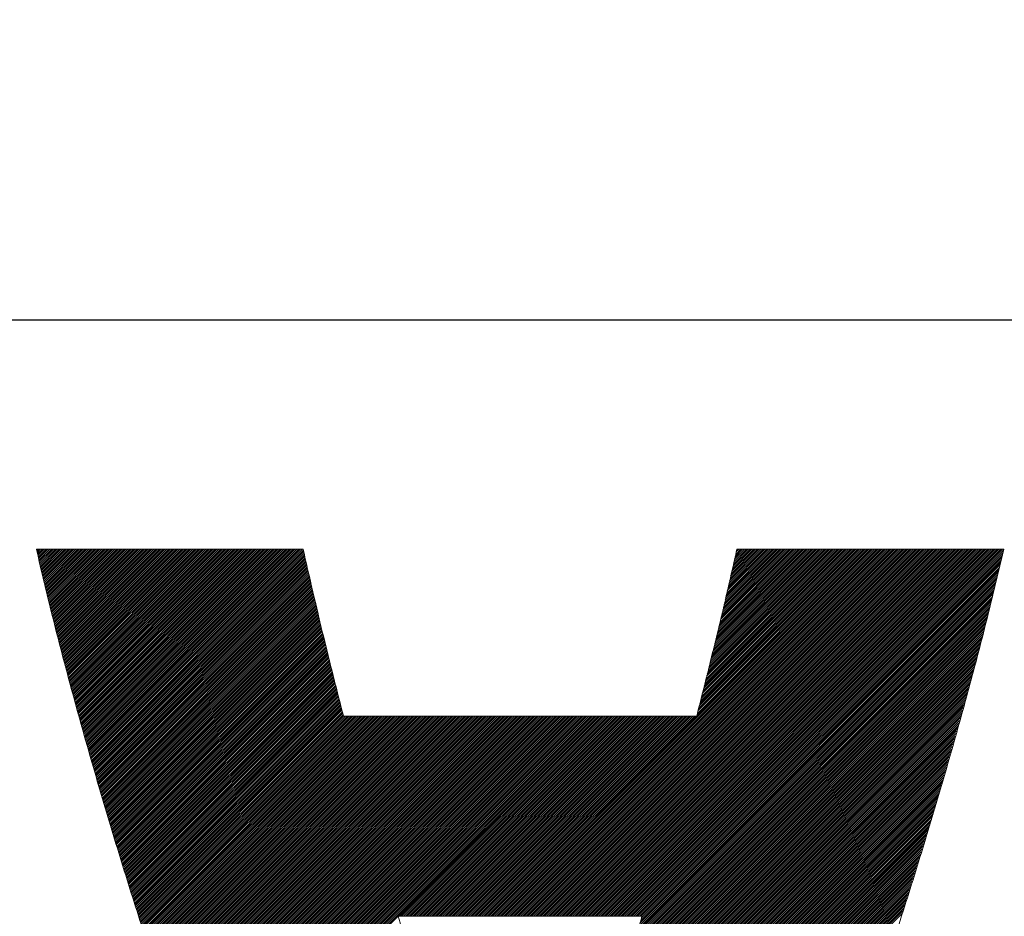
# Model space of a CAD drawing. Header units: millimetres. Extents: x 0 to 1300, y 0 to 891.
# Tile 69 of 127: x 187.36 to 192.08, y 585.64 to 589.94. Entities that reach past the tile are written whole.
import ezdxf

# ---------------------------------------------------------------- set-up
doc = ezdxf.new("R2010")
doc.units = ezdxf.units.MM
doc.header["$LTSCALE"] = 0.545669
doc.layers.add('NoLayerName_001', color=7, linetype='Continuous')

# ---------------------------------------------------------------- blocks, each defined once
blk = doc.blocks.new('JZB_0008')
at = {"layer": 'NoLayerName_001', "color": 7, "linetype": 'Continuous', "lineweight": 25}
for p, q in [((23.442, 4.8402), (23.4402, 4.8384)), ((23.4509, 4.8402), (23.4419, 4.8312)), ((23.4599, 4.8402), (23.4437, 4.824)), ((23.4688, 4.8402), (23.4454, 4.8168)), ((23.4777, 4.8402), (23.4471, 4.8097)), ((23.4866, 4.8402), (23.4488, 4.8025)), ((23.4955, 4.8402), (23.4506, 4.7953)), ((23.5044, 4.8402), (23.4523, 4.7881)), ((23.5133, 4.8402), (23.454, 4.7809)), ((23.5222, 4.8402), (23.4557, 4.7737)), ((23.5311, 4.8402), (23.4575, 4.7666)), ((23.54, 4.8402), (23.4592, 4.7594)), ((23.5489, 4.8402), (23.4609, 4.7522)), ((23.5578, 4.8402), (23.4627, 4.745)), ((23.5668, 4.8402), (23.4644, 4.7378)), ((23.5757, 4.8402), (23.4661, 4.7307)), ((23.5846, 4.8402), (23.4678, 4.7235)), ((23.5935, 4.8402), (23.4696, 4.7163)), ((23.6024, 4.8402), (23.4713, 4.7091)), ((23.6113, 4.8402), (23.473, 4.7019)), ((23.6202, 4.8402), (23.4747, 4.6948)), ((23.6291, 4.8402), (23.4765, 4.6876)), ((23.638, 4.8402), (23.4782, 4.6804)), ((23.6469, 4.8402), (23.4799, 4.6732)), ((23.6558, 4.8402), (23.4817, 4.666)), ((23.6648, 4.8402), (23.4834, 4.6588)), ((23.6737, 4.8402), (23.4851, 4.6517)), ((23.6826, 4.8402), (23.4868, 4.6445)), ((23.6915, 4.8402), (23.4886, 4.6373)), ((23.7004, 4.8402), (23.4903, 4.6301)), ((23.7093, 4.8402), (23.492, 4.6229)), ((23.7182, 4.8402), (23.4937, 4.6158)), ((23.7271, 4.8402), (23.4955, 4.6086)), ((23.736, 4.8402), (23.4972, 4.6014)), ((23.7449, 4.8402), (23.4989, 4.5942)), ((23.7538, 4.8402), (23.5007, 4.587)), ((23.7627, 4.8402), (23.5024, 4.5799)), ((23.7717, 4.8402), (23.5041, 4.5727)), ((23.7806, 4.8402), (23.5058, 4.5655)), ((23.7895, 4.8402), (23.5076, 4.5583)), ((23.7984, 4.8402), (23.5093, 4.5511)), ((23.8073, 4.8402), (23.511, 4.5439)), ((23.8162, 4.8402), (23.5128, 4.5368)), ((23.8251, 4.8402), (23.5147, 4.5298)), ((23.834, 4.8402), (23.5165, 4.5227)), ((23.8429, 4.8402), (23.5183, 4.5156)), ((23.8518, 4.8402), (23.5201, 4.5085)), ((23.8607, 4.8402), (23.522, 4.5015)), ((23.8696, 4.8402), (23.5238, 4.4944)), ((23.8786, 4.8402), (23.5256, 4.4873)), ((23.8875, 4.8402), (23.5275, 4.4802)), ((23.8964, 4.8402), (23.5293, 4.4731)), ((23.9053, 4.8402), (23.5311, 4.4661)), ((23.9142, 4.8402), (23.533, 4.459)), ((23.9231, 4.8402), (23.5348, 4.4519)), ((23.932, 4.8402), (23.5366, 4.4448)), ((23.9409, 4.8402), (23.5384, 4.4377)), ((23.9498, 4.8402), (23.5403, 4.4307)), ((23.9587, 4.8402), (23.5421, 4.4236)), ((23.9676, 4.8402), (23.5439, 4.4165)), ((23.9765, 4.8402), (23.5458, 4.4094)), ((23.9855, 4.8402), (23.5476, 4.4023)), ((23.9944, 4.8402), (23.5494, 4.3953)), ((24.0033, 4.8402), (23.5512, 4.3882)), ((24.0122, 4.8402), (23.5531, 4.3811)), ((24.0211, 4.8402), (23.5549, 4.374)), ((24.03, 4.8402), (23.5567, 4.3669)), ((24.0389, 4.8402), (23.5586, 4.3599)), ((24.0478, 4.8402), (23.5604, 4.3528)), ((24.0567, 4.8402), (23.5622, 4.3457)), ((24.0656, 4.8402), (23.564, 4.3386)), ((24.0745, 4.8402), (23.5659, 4.3316)), ((24.0834, 4.8402), (23.5677, 4.3245)), ((24.0924, 4.8402), (23.5695, 4.3174)), ((24.1013, 4.8402), (23.5714, 4.3103)), ((24.1102, 4.8402), (23.5732, 4.3032)), ((24.1191, 4.8402), (23.575, 4.2962)), ((24.128, 4.8402), (23.5769, 4.2891)), ((24.1369, 4.8402), (23.5787, 4.282)), ((24.1458, 4.8402), (23.5805, 4.2749)), ((24.1547, 4.8402), (23.5823, 4.2678)), ((24.1636, 4.8402), (23.5842, 4.2608)), ((24.1725, 4.8402), (23.586, 4.2537)), ((24.1814, 4.8402), (23.5878, 4.2466)), ((24.1903, 4.8402), (23.5897, 4.2395)), ((24.1993, 4.8402), (23.5915, 4.2325)), ((24.2082, 4.8402), (23.5935, 4.2255)), ((24.2171, 4.8402), (23.5955, 4.2186)), ((24.226, 4.8402), (23.5974, 4.2117)), ((24.2349, 4.8402), (23.5994, 4.2047)), ((24.2438, 4.8402), (23.6013, 4.1978)), ((24.2527, 4.8402), (23.6033, 4.1908)), ((24.2616, 4.8402), (23.6053, 4.1839)), ((24.2705, 4.8402), (23.6072, 4.1769)), ((24.2794, 4.8402), (23.6092, 4.17)), ((24.2883, 4.8402), (23.6112, 4.163)), ((24.2972, 4.8402), (23.6131, 4.1561)), ((24.3062, 4.8402), (23.6151, 4.1491)), ((24.3151, 4.8402), (23.617, 4.1422)), ((24.324, 4.8402), (23.619, 4.1352)), ((24.3329, 4.8402), (23.621, 4.1283)), ((24.3418, 4.8402), (23.6229, 4.1213)), ((24.3507, 4.8402), (23.6249, 4.1144)), ((24.3596, 4.8402), (23.6268, 4.1074)), ((24.3685, 4.8402), (23.6288, 4.1005)), ((24.3774, 4.8402), (23.6308, 4.0935)), ((24.3863, 4.8402), (23.6327, 4.0866)), ((24.3952, 4.8402), (23.6347, 4.0797)), ((24.4042, 4.8402), (23.6366, 4.0727)), ((24.4131, 4.8402), (23.6386, 4.0658)), ((24.422, 4.8402), (23.6406, 4.0588)), ((24.4309, 4.8402), (23.6425, 4.0519)), ((24.4398, 4.8402), (23.6445, 4.0449)), ((24.4487, 4.8402), (23.6464, 4.038)), ((24.4576, 4.8402), (23.6484, 4.031)), ((24.4665, 4.8402), (23.6504, 4.0241)), ((24.4754, 4.8402), (23.6523, 4.0171)), ((24.4843, 4.8402), (23.6543, 4.0102)), ((24.4932, 4.8402), (23.6563, 4.0032)), ((24.5021, 4.8402), (23.6582, 3.9963)), ((24.5111, 4.8402), (23.6602, 3.9893)), ((24.52, 4.8402), (23.6621, 3.9824)), ((24.5289, 4.8402), (23.6641, 3.9754)), ((24.5378, 4.8402), (23.6661, 3.9685)), ((24.5467, 4.8402), (23.668, 3.9615)), ((24.5556, 4.8402), (23.67, 3.9546)), ((24.5645, 4.8402), (23.6719, 3.9477)), ((24.5734, 4.8402), (23.6739, 3.9407)), ((24.5823, 4.8402), (23.6759, 3.9338)), ((24.5912, 4.8402), (23.6778, 3.9268)), ((24.6001, 4.8402), (23.6798, 3.9199)), ((24.609, 4.8402), (23.6817, 3.9129)), ((24.618, 4.8402), (23.6837, 3.906)), ((24.6269, 4.8402), (23.6857, 3.899)), ((24.6358, 4.8402), (23.6876, 3.8921)), ((24.6447, 4.8402), (23.6896, 3.8851)), ((24.6536, 4.8402), (23.6916, 3.8782)), ((24.6625, 4.8402), (23.6935, 3.8712)), ((24.6714, 4.8402), (23.6955, 3.8643)), ((24.6803, 4.8402), (23.6974, 3.8573)), ((24.6892, 4.8402), (23.6994, 3.8504)), ((24.6981, 4.8402), (23.7014, 3.8434)), ((24.707, 4.8402), (23.7033, 3.8365)), ((24.7159, 4.8402), (23.7053, 3.8295)), ((24.7207, 4.8361), (23.7072, 3.8226)), ((24.7224, 4.8289), (23.7092, 3.8157)), ((24.7241, 4.8216), (23.7112, 3.8087)), ((27.4152, 4.8402), (25.6551, 3.0801)), ((27.4241, 4.8402), (25.664, 3.0801)), ((27.433, 4.8402), (25.6729, 3.0801)), ((27.4419, 4.8402), (25.6818, 3.0801)), ((27.4508, 4.8402), (25.6907, 3.0801)), ((27.4597, 4.8402), (25.6996, 3.0801)), ((27.4687, 4.8402), (25.7085, 3.0801)), ((27.4776, 4.8402), (25.7174, 3.0801)), ((27.4865, 4.8402), (25.7263, 3.0801)), ((27.4954, 4.8402), (25.7352, 3.0801)), ((27.5043, 4.8402), (25.7441, 3.0801)), ((27.5132, 4.8402), (25.7531, 3.0801)), ((27.5221, 4.8402), (25.762, 3.0801)), ((27.531, 4.8402), (25.7709, 3.0801)), ((27.5399, 4.8402), (25.7798, 3.0801)), ((27.5488, 4.8402), (25.7887, 3.0801)), ((27.5577, 4.8402), (25.7976, 3.0801)), ((27.5666, 4.8402), (25.8065, 3.0801)), ((27.5756, 4.8402), (25.8154, 3.0801)), ((27.5845, 4.8402), (25.8243, 3.0801)), ((27.5934, 4.8402), (25.8332, 3.0801)), ((27.6023, 4.8402), (25.8421, 3.0801)), ((27.6112, 4.8402), (25.851, 3.0801)), ((27.6201, 4.8402), (25.86, 3.0801)), ((27.629, 4.8402), (25.8689, 3.0801)), ((27.6379, 4.8402), (25.8778, 3.0801)), ((27.6468, 4.8402), (25.8867, 3.0801)), ((27.6557, 4.8402), (25.8956, 3.0801)), ((27.6646, 4.8402), (25.9045, 3.0801)), ((27.6735, 4.8402), (25.9134, 3.0801)), ((27.6825, 4.8402), (25.9223, 3.0801)), ((27.6914, 4.8402), (25.9312, 3.0801)), ((27.7003, 4.8402), (25.9401, 3.0801)), ((27.7092, 4.8402), (25.949, 3.0801)), ((27.7181, 4.8402), (25.9579, 3.0801)), ((27.727, 4.8402), (25.9669, 3.0801)), ((27.7359, 4.8402), (25.9758, 3.0801)), ((27.7448, 4.8402), (25.9847, 3.0801)), ((27.7537, 4.8402), (25.9936, 3.0801)), ((27.7626, 4.8402), (26.0025, 3.0801)), ((27.7715, 4.8402), (26.0114, 3.0801)), ((27.7804, 4.8402), (26.0203, 3.0801)), ((27.7894, 4.8402), (26.0292, 3.0801)), ((27.7983, 4.8402), (26.0381, 3.0801)), ((27.8072, 4.8402), (26.047, 3.0801)), ((27.8161, 4.8402), (26.0559, 3.0801)), ((27.825, 4.8402), (26.0648, 3.0801)), ((27.8339, 4.8402), (26.0738, 3.0801)), ((27.8428, 4.8402), (26.0827, 3.0801)), ((27.8517, 4.8402), (26.0916, 3.0801)), ((27.8606, 4.8402), (26.1005, 3.0801)), ((27.8695, 4.8402), (26.1094, 3.0801)), ((27.8784, 4.8402), (26.1183, 3.0801)), ((27.8873, 4.8402), (26.1272, 3.0801)), ((27.8963, 4.8402), (26.1361, 3.0801)), ((27.9052, 4.8402), (26.145, 3.0801)), ((27.9141, 4.8402), (26.1539, 3.0801)), ((27.923, 4.8402), (26.1628, 3.0801)), ((27.9319, 4.8402), (26.1717, 3.0801)), ((27.9408, 4.8402), (26.1807, 3.0801)), ((27.9497, 4.8402), (26.1896, 3.0801)), ((27.9586, 4.8402), (26.1985, 3.0801)), ((27.9675, 4.8402), (26.2074, 3.0801)), ((27.9764, 4.8402), (26.2163, 3.0801)), ((27.9853, 4.8402), (26.2252, 3.0801)), ((27.9942, 4.8402), (26.2341, 3.0801)), ((28.0032, 4.8402), (26.243, 3.0801)), ((28.0121, 4.8402), (26.2519, 3.0801)), ((28.021, 4.8402), (26.2608, 3.0801)), ((28.0299, 4.8402), (26.2697, 3.0801)), ((28.0388, 4.8402), (26.2787, 3.0801)), ((28.0477, 4.8402), (26.2876, 3.0801)), ((28.0566, 4.8402), (26.2965, 3.0801)), ((28.0655, 4.8402), (26.3054, 3.0801)), ((28.0744, 4.8402), (26.3143, 3.0801)), ((28.0787, 4.8355), (26.3232, 3.0801)), ((28.0758, 4.8238), (26.3321, 3.0801)), ((27.4063, 4.8402), (26.6073, 4.0412)), ((27.3974, 4.8402), (26.6103, 4.0531)), ((27.3885, 4.8402), (26.6132, 4.065)), ((27.3796, 4.8402), (26.6162, 4.0768)), ((27.3707, 4.8402), (26.6191, 4.0887)), ((27.3618, 4.8402), (26.6221, 4.1006)), ((27.3528, 4.8402), (26.6251, 4.1124)), ((27.3439, 4.8402), (26.628, 4.1243)), ((27.335, 4.8402), (26.631, 4.1362)), ((27.3261, 4.8402), (26.6339, 4.148)), ((27.3172, 4.8402), (26.6369, 4.1599)), ((27.3083, 4.8402), (26.6399, 4.1718)), ((27.2994, 4.8402), (26.6428, 4.1836)), ((27.2905, 4.8402), (26.6458, 4.1955)), ((27.2816, 4.8402), (26.6487, 4.2074)), ((27.2727, 4.8402), (26.6517, 4.2192)), ((27.2638, 4.8402), (26.6547, 4.2311)), ((27.2548, 4.8402), (26.6576, 4.243)), ((27.2459, 4.8402), (26.6606, 4.2548)), ((27.237, 4.8402), (26.6635, 4.2667)), ((27.2281, 4.8402), (26.6665, 4.2786)), ((27.2192, 4.8402), (26.6694, 4.2904)), ((27.2103, 4.8402), (26.6724, 4.3023)), ((27.2014, 4.8402), (26.6754, 4.3142)), ((27.1925, 4.8402), (26.6783, 4.326)), ((27.1836, 4.8402), (26.6813, 4.3379)), ((27.1747, 4.8402), (26.6842, 4.3498)), ((27.1658, 4.8402), (26.6872, 4.3616)), ((27.1569, 4.8402), (26.6902, 4.3735)), ((27.1479, 4.8402), (26.6931, 4.3854)), ((27.139, 4.8402), (26.6961, 4.3973)), ((27.1301, 4.8402), (26.699, 4.4091)), ((27.1212, 4.8402), (26.702, 4.421)), ((27.1123, 4.8402), (26.705, 4.4329)), ((27.1034, 4.8402), (26.7079, 4.4447)), ((27.0945, 4.8402), (26.7108, 4.4565)), ((27.0856, 4.8402), (26.7135, 4.4681)), ((27.0767, 4.8402), (26.7162, 4.4797)), ((27.0678, 4.8402), (26.7188, 4.4913)), ((27.0589, 4.8402), (26.7215, 4.5029)), ((27.05, 4.8402), (26.7242, 4.5145)), ((27.041, 4.8402), (26.7269, 4.5261)), ((27.0321, 4.8402), (26.7296, 4.5377)), ((27.0232, 4.8402), (26.7323, 4.5493)), ((27.0143, 4.8402), (26.735, 4.5609)), ((27.0054, 4.8402), (26.7377, 4.5725)), ((26.9965, 4.8402), (26.7404, 4.5841)), ((26.9876, 4.8402), (26.743, 4.5957)), ((26.9787, 4.8402), (26.7457, 4.6073)), ((26.9698, 4.8402), (26.7484, 4.6189)), ((26.9609, 4.8402), (26.7511, 4.6305)), ((26.952, 4.8402), (26.7538, 4.6421)), ((26.9431, 4.8402), (26.7565, 4.6536)), ((26.9341, 4.8402), (26.7592, 4.6652)), ((26.9252, 4.8402), (26.7619, 4.6768)), ((26.9163, 4.8402), (26.7646, 4.6884)), ((26.9074, 4.8402), (26.7672, 4.7)), ((26.8985, 4.8402), (26.7699, 4.7116)), ((26.8896, 4.8402), (26.7726, 4.7232)), ((26.8807, 4.8402), (26.7753, 4.7348)), ((26.8718, 4.8402), (26.778, 4.7464)), ((26.8629, 4.8402), (26.7807, 4.758)), ((26.854, 4.8402), (26.7834, 4.7696)), ((26.8451, 4.8402), (26.7861, 4.7812)), ((26.8362, 4.8402), (26.7888, 4.7928)), ((26.8272, 4.8402), (26.7915, 4.8044)), ((26.8183, 4.8402), (26.7941, 4.816)), ((26.8094, 4.8402), (26.7968, 4.8276)), ((26.8005, 4.8402), (26.7995, 4.8392)), ((24.7258, 4.8144), (23.7131, 3.8018)), ((24.7275, 4.8072), (23.7151, 3.7948)), ((24.7291, 4.8), (23.717, 3.7879)), ((24.7308, 4.7927), (23.719, 3.7809)), ((24.7325, 4.7855), (23.721, 3.774)), ((24.7342, 4.7783), (23.7229, 3.767)), ((24.7358, 4.771), (23.7249, 3.7601)), ((28.0646, 4.7769), (26.3349, 3.0472)), ((28.0674, 4.7886), (26.3386, 3.0598)), ((28.073, 4.8121), (26.341, 3.0801)), ((28.0702, 4.8004), (26.3423, 3.0725)), ((24.7375, 4.7638), (23.7269, 3.7531)), ((24.7392, 4.7566), (23.7288, 3.7462)), ((24.7409, 4.7493), (23.7308, 3.7392)), ((24.7426, 4.7421), (23.7327, 3.7323)), ((24.7442, 4.7349), (23.7347, 3.7253)), ((24.7459, 4.7276), (23.7367, 3.7184)), ((28.0533, 4.73), (26.32, 2.9967)), ((28.0561, 4.7417), (26.3237, 3.0094)), ((28.0589, 4.7534), (26.3275, 3.022)), ((28.0617, 4.7652), (26.3312, 3.0346)), ((24.7476, 4.7204), (23.7386, 3.7114)), ((24.7493, 4.7132), (23.7406, 3.7045)), ((24.7509, 4.706), (23.7425, 3.6975)), ((24.7526, 4.6987), (23.7445, 3.6906)), ((24.7543, 4.6915), (23.7465, 3.6837)), ((24.756, 4.6843), (23.7484, 3.6767)), ((24.7577, 4.677), (23.7504, 3.6698)), ((28.042, 4.6831), (26.3052, 2.9462)), ((28.0448, 4.6948), (26.3089, 2.9589)), ((28.0476, 4.7065), (26.3126, 2.9715)), ((28.0505, 4.7182), (26.3163, 2.9841)), ((24.7593, 4.6698), (23.7523, 3.6628)), ((24.761, 4.6626), (23.7543, 3.6559)), ((24.7627, 4.6553), (23.7563, 3.6489)), ((24.7644, 4.6481), (23.7582, 3.642)), ((24.766, 4.6409), (23.7602, 3.635)), ((24.7677, 4.6336), (23.7622, 3.6281)), ((28.0307, 4.6361), (26.2903, 2.8957)), ((28.0335, 4.6479), (26.294, 2.9084)), ((28.0364, 4.6596), (26.2977, 2.921)), ((28.0392, 4.6713), (26.3014, 2.9336)), ((24.7694, 4.6264), (23.7641, 3.6211)), ((24.7711, 4.6192), (23.7661, 3.6142)), ((24.7728, 4.612), (23.768, 3.6072)), ((24.7744, 4.6047), (23.77, 3.6003)), ((24.7761, 4.5975), (23.7721, 3.5935)), ((24.7778, 4.5903), (23.7742, 3.5867)), ((24.7795, 4.583), (23.7763, 3.5799)), ((28.0194, 4.5892), (26.2754, 2.8452)), ((28.0222, 4.601), (26.2792, 2.8579)), ((28.0251, 4.6127), (26.2829, 2.8705)), ((28.0279, 4.6244), (26.2866, 2.8831)), ((24.7811, 4.5758), (23.7785, 3.5731)), ((24.7828, 4.5686), (23.7806, 3.5663)), ((24.7845, 4.5613), (23.7827, 3.5595)), ((24.7862, 4.5541), (23.7848, 3.5527)), ((24.7879, 4.5469), (23.7869, 3.5459)), ((24.7895, 4.5396), (23.789, 3.5391)), ((28.0081, 4.5423), (26.2606, 2.7947)), ((28.011, 4.554), (26.2643, 2.8074)), ((28.0138, 4.5658), (26.268, 2.82)), ((28.0166, 4.5775), (26.2717, 2.8326)), ((24.7912, 4.5324), (23.7911, 3.5323)), ((24.7929, 4.5252), (23.7932, 3.5255)), ((24.7946, 4.518), (23.7954, 3.5187)), ((24.7962, 4.5107), (23.7975, 3.5119)), ((24.7979, 4.5035), (23.7996, 3.5051)), ((24.7996, 4.4963), (23.8017, 3.4984)), ((24.8013, 4.489), (23.8038, 3.4916)), ((27.9957, 4.4943), (26.2457, 2.7442)), ((27.9988, 4.5063), (26.2494, 2.7569)), ((28.0019, 4.5183), (26.2531, 2.7695)), ((28.005, 4.5303), (26.2569, 2.7821)), ((24.803, 4.4818), (23.8059, 3.4848)), ((24.8046, 4.4746), (23.808, 3.478)), ((24.8063, 4.4673), (23.8101, 3.4712)), ((24.808, 4.4601), (23.8123, 3.4644)), ((24.8097, 4.4529), (23.8144, 3.4576)), ((24.8114, 4.4457), (23.8165, 3.4508)), ((27.9833, 4.4462), (26.2302, 2.6931)), ((27.9864, 4.4582), (26.2342, 2.706)), ((27.9895, 4.4702), (26.2381, 2.7188)), ((27.9926, 4.4823), (26.242, 2.7316)), ((24.8132, 4.4386), (23.8186, 3.444)), ((24.815, 4.4315), (23.8207, 3.4372)), ((24.8168, 4.4243), (23.8228, 3.4304)), ((24.8185, 4.4172), (23.8249, 3.4236)), ((24.8203, 4.4101), (23.827, 3.4168)), ((24.8221, 4.403), (23.8292, 3.41)), ((24.8239, 4.3958), (23.8313, 3.4032)), ((27.9709, 4.3982), (26.2145, 2.6418)), ((27.974, 4.4102), (26.2185, 2.6546)), ((27.9771, 4.4222), (26.2224, 2.6675)), ((27.9802, 4.4342), (26.2263, 2.6803)), ((24.8257, 4.3887), (23.8334, 3.3964)), ((24.8274, 4.3816), (23.8355, 3.3896)), ((24.8292, 4.3744), (23.8376, 3.3828)), ((24.831, 4.3673), (23.8397, 3.376)), ((24.8328, 4.3602), (23.8418, 3.3692)), ((24.8346, 4.353), (23.8439, 3.3624)), ((24.8363, 4.3459), (23.8461, 3.3556)), ((27.9585, 4.3501), (26.1988, 2.5905)), ((27.9616, 4.3621), (26.2028, 2.6033)), ((27.9647, 4.3741), (26.2067, 2.6161)), ((27.9678, 4.3862), (26.2106, 2.629)), ((24.8381, 4.3388), (23.8482, 3.3488)), ((24.8399, 4.3317), (23.8503, 3.342)), ((24.8417, 4.3245), (23.8524, 3.3352)), ((24.8434, 4.3174), (23.8545, 3.3285)), ((24.8452, 4.3103), (23.8566, 3.3217)), ((24.847, 4.3031), (23.8587, 3.3149)), ((27.9461, 4.3021), (26.1832, 2.5392)), ((27.9492, 4.3141), (26.1871, 2.552)), ((27.9523, 4.3261), (26.191, 2.5648)), ((27.9554, 4.3381), (26.1949, 2.5776)), ((24.8488, 4.296), (23.8608, 3.3081)), ((24.8506, 4.2889), (23.8629, 3.3013)), ((24.8523, 4.2818), (23.8651, 3.2945)), ((24.8541, 4.2746), (23.8672, 3.2877)), ((24.8559, 4.2675), (23.8693, 3.2809)), ((24.8577, 4.2604), (23.8714, 3.2741)), ((24.8595, 4.2532), (23.8735, 3.2673)), ((27.9337, 4.254), (26.1675, 2.4878)), ((27.9368, 4.266), (26.1714, 2.5007)), ((27.9399, 4.2781), (26.1753, 2.5135)), ((27.943, 4.2901), (26.1792, 2.5263)), ((24.8612, 4.2461), (23.8756, 3.2605)), ((24.863, 4.239), (23.8777, 3.2537)), ((24.8648, 4.2318), (23.8798, 3.2469)), ((24.8666, 4.2247), (23.882, 3.2401)), ((24.8684, 4.2176), (23.8841, 3.2333)), ((24.8701, 4.2105), (23.8862, 3.2265)), ((24.8719, 4.2033), (23.8883, 3.2197)), ((27.9203, 4.205), (26.1518, 2.4365)), ((27.9238, 4.2174), (26.1557, 2.4493)), ((27.9273, 4.2298), (26.1596, 2.4622)), ((27.9306, 4.242), (26.1635, 2.475)), ((24.8737, 4.1962), (23.8904, 3.2129)), ((24.8755, 4.1891), (23.8925, 3.2061)), ((24.8772, 4.1819), (23.8946, 3.1993)), ((24.879, 4.1748), (23.8967, 3.1925)), ((24.8808, 4.1677), (23.8989, 3.1857)), ((24.8826, 4.1605), (23.901, 3.1789)), ((27.9098, 4.1678), (26.14, 2.398)), ((27.9133, 4.1802), (26.1439, 2.4108)), ((27.9168, 4.1926), (26.1478, 2.4237)), ((24.8844, 4.1534), (23.9031, 3.1721)), ((24.8861, 4.1463), (23.9052, 3.1653)), ((24.8879, 4.1392), (23.9073, 3.1585)), ((24.8897, 4.132), (23.9094, 3.1518)), ((24.8915, 4.1249), (23.9115, 3.145)), ((24.8933, 4.1178), (23.9136, 3.1382)), ((24.895, 4.1106), (23.9158, 3.1314)), ((27.8958, 4.1181), (26.1237, 2.3461)), ((27.8993, 4.1305), (26.1278, 2.3591)), ((27.9028, 4.143), (26.132, 2.3722)), ((27.9063, 4.1554), (26.1361, 2.3852)), ((24.8968, 4.1035), (23.9179, 3.1246)), ((24.8986, 4.0964), (23.92, 3.1178)), ((24.9004, 4.0892), (23.9221, 3.111)), ((24.9021, 4.0821), (23.9242, 3.1042)), ((24.9039, 4.075), (23.9263, 3.0974)), ((24.9057, 4.0679), (23.9284, 3.0906)), ((27.8817, 4.0685), (26.1071, 2.2939)), ((27.8852, 4.0809), (26.1113, 2.3069)), ((27.8887, 4.0933), (26.1154, 2.32)), ((27.8923, 4.1057), (26.1195, 2.333)), ((24.9075, 4.0607), (23.9305, 3.0838)), ((24.9093, 4.0536), (23.9327, 3.077)), ((24.911, 4.0465), (23.9348, 3.0702)), ((24.9137, 4.0402), (23.9369, 3.0634)), ((24.9226, 4.0402), (23.939, 3.0566)), ((24.9315, 4.0402), (23.9411, 3.0498)), ((24.9404, 4.0402), (23.9432, 3.043)), ((24.9493, 4.0402), (23.9453, 3.0362)), ((24.9582, 4.0402), (23.9474, 3.0294)), ((24.9671, 4.0402), (23.9496, 3.0226)), ((24.976, 4.0402), (23.9517, 3.0158)), ((24.9849, 4.0402), (23.9538, 3.009)), ((24.9938, 4.0402), (23.9559, 3.0022)), ((25.0027, 4.0402), (23.958, 2.9954)), ((25.0116, 4.0402), (23.9601, 2.9886)), ((25.0206, 4.0402), (23.9622, 2.9818)), ((25.0295, 4.0402), (23.9643, 2.9751)), ((25.0384, 4.0402), (23.9665, 2.9683)), ((25.0473, 4.0402), (23.9686, 2.9615)), ((25.0562, 4.0402), (23.9707, 2.9547)), ((25.0651, 4.0402), (23.9729, 2.948)), ((25.074, 4.0402), (23.9751, 2.9413)), ((25.0829, 4.0402), (23.9774, 2.9346)), ((25.0918, 4.0402), (23.9796, 2.928)), ((25.1007, 4.0402), (23.9819, 2.9213)), ((25.1096, 4.0402), (23.9841, 2.9147)), ((25.1186, 4.0402), (23.9864, 2.908)), ((25.1275, 4.0402), (23.9886, 2.9013)), ((25.1364, 4.0402), (23.9909, 2.8947)), ((25.1453, 4.0402), (23.9931, 2.888)), ((25.1542, 4.0402), (23.9954, 2.8814)), ((25.1631, 4.0402), (23.9976, 2.8747)), ((25.172, 4.0402), (23.9999, 2.868)), ((25.1809, 4.0402), (24.0021, 2.8614)), ((25.1898, 4.0402), (24.0044, 2.8547)), ((25.1987, 4.0402), (24.0066, 2.8481)), ((25.2076, 4.0402), (24.0088, 2.8414)), ((25.2165, 4.0402), (24.0111, 2.8347)), ((25.2255, 4.0402), (24.0133, 2.8281)), ((25.2344, 4.0402), (24.0156, 2.8214)), ((25.2433, 4.0402), (24.0178, 2.8148)), ((25.2522, 4.0402), (24.0201, 2.8081)), ((25.2611, 4.0402), (24.0223, 2.8014)), ((25.27, 4.0402), (24.0246, 2.7948)), ((25.2789, 4.0402), (24.0268, 2.7881)), ((25.2878, 4.0402), (24.0291, 2.7814)), ((25.2967, 4.0402), (24.0313, 2.7748)), ((25.3056, 4.0402), (24.0336, 2.7681)), ((25.3145, 4.0402), (24.0358, 2.7615)), ((25.3234, 4.0402), (24.0381, 2.7548)), ((25.3324, 4.0402), (24.0403, 2.7481)), ((25.3413, 4.0402), (24.0426, 2.7415)), ((25.3502, 4.0402), (24.0448, 2.7348)), ((25.3591, 4.0402), (24.0471, 2.7282)), ((25.368, 4.0402), (24.0493, 2.7215)), ((25.3769, 4.0402), (24.0516, 2.7148)), ((25.3858, 4.0402), (24.0538, 2.7082)), ((25.3947, 4.0402), (24.0561, 2.7015)), ((25.4036, 4.0402), (24.0583, 2.6949)), ((25.4125, 4.0402), (24.0606, 2.6882)), ((25.4214, 4.0402), (24.0628, 2.6815)), ((25.4303, 4.0402), (24.0651, 2.6749)), ((25.4393, 4.0402), (24.0673, 2.6682)), ((25.4482, 4.0402), (24.0695, 2.6616)), ((25.4571, 4.0402), (24.0718, 2.6549)), ((25.466, 4.0402), (24.074, 2.6482)), ((25.4749, 4.0402), (24.0763, 2.6416)), ((25.4838, 4.0402), (24.0785, 2.6349)), ((25.4927, 4.0402), (24.0808, 2.6283)), ((25.5016, 4.0402), (24.083, 2.6216)), ((25.5105, 4.0402), (24.0853, 2.6149)), ((25.5194, 4.0402), (24.0875, 2.6083)), ((25.5283, 4.0402), (24.0898, 2.6016)), ((25.5372, 4.0402), (24.092, 2.595)), ((25.5462, 4.0402), (24.0943, 2.5883)), ((25.5551, 4.0402), (24.0965, 2.5816)), ((25.564, 4.0402), (24.0988, 2.575)), ((25.5729, 4.0402), (24.101, 2.5683)), ((25.5818, 4.0402), (24.1033, 2.5617)), ((25.5907, 4.0402), (24.1055, 2.555)), ((25.5996, 4.0402), (24.1078, 2.5483)), ((25.6085, 4.0402), (24.11, 2.5417)), ((25.6174, 4.0402), (24.1123, 2.535)), ((25.6263, 4.0402), (24.1145, 2.5284)), ((25.6352, 4.0402), (24.1168, 2.5217)), ((25.6441, 4.0402), (24.119, 2.515)), ((25.6531, 4.0402), (24.1213, 2.5084)), ((25.662, 4.0402), (24.1235, 2.5017)), ((25.6709, 4.0402), (24.1258, 2.4951)), ((25.6798, 4.0402), (24.128, 2.4884)), ((25.6887, 4.0402), (24.1302, 2.4817)), ((25.6976, 4.0402), (24.1325, 2.4751)), ((25.7065, 4.0402), (24.1347, 2.4684)), ((25.7154, 4.0402), (24.137, 2.4618)), ((25.7243, 4.0402), (24.1392, 2.4551)), ((25.7332, 4.0402), (24.1415, 2.4484)), ((25.7421, 4.0402), (24.1437, 2.4418)), ((25.751, 4.0402), (24.146, 2.4351)), ((25.76, 4.0402), (24.1482, 2.4285)), ((25.7689, 4.0402), (24.1505, 2.4218)), ((25.7778, 4.0402), (24.1527, 2.4151)), ((25.7867, 4.0402), (24.155, 2.4085)), ((25.7956, 4.0402), (24.1572, 2.4018)), ((25.8045, 4.0402), (24.1595, 2.3952)), ((25.8134, 4.0402), (24.1617, 2.3885)), ((25.8223, 4.0402), (24.164, 2.3818)), ((25.8312, 4.0402), (24.1662, 2.3752)), ((25.8401, 4.0402), (24.1685, 2.3685)), ((25.849, 4.0402), (24.1707, 2.3619)), ((25.858, 4.0402), (24.173, 2.3552)), ((25.8669, 4.0402), (24.1752, 2.3485)), ((25.8758, 4.0402), (24.1775, 2.3419)), ((25.8847, 4.0402), (24.1797, 2.3352)), ((25.8936, 4.0402), (24.182, 2.3286)), ((25.9025, 4.0402), (24.1842, 2.3219)), ((25.9114, 4.0402), (24.1865, 2.3152)), ((25.9203, 4.0402), (24.1887, 2.3086)), ((25.9292, 4.0402), (24.191, 2.302)), ((25.9381, 4.0402), (24.1934, 2.2954)), ((25.947, 4.0402), (24.1958, 2.2889)), ((25.9559, 4.0402), (24.1982, 2.2824)), ((25.9649, 4.0402), (24.2005, 2.2759)), ((25.9738, 4.0402), (24.2029, 2.2693)), ((25.9827, 4.0402), (24.2053, 2.2628)), ((25.9916, 4.0402), (24.2077, 2.2563)), ((26.0005, 4.0402), (24.21, 2.2497)), ((26.0094, 4.0402), (24.2124, 2.2432)), ((26.0183, 4.0402), (24.2148, 2.2367)), ((26.0272, 4.0402), (24.2172, 2.2302)), ((26.0361, 4.0402), (24.2196, 2.2236)), ((26.045, 4.0402), (24.2219, 2.2171)), ((26.0539, 4.0402), (24.2243, 2.2106)), ((26.0628, 4.0402), (24.2267, 2.204)), ((26.0718, 4.0402), (24.2291, 2.1975)), ((26.0807, 4.0402), (24.2315, 2.191)), ((26.0896, 4.0402), (24.2338, 2.1844)), ((26.0985, 4.0402), (24.2362, 2.1779)), ((26.1074, 4.0402), (24.2386, 2.1714)), ((26.1163, 4.0402), (24.241, 2.1649)), ((26.1252, 4.0402), (24.2434, 2.1583)), ((26.1341, 4.0402), (24.2457, 2.1518)), ((26.143, 4.0402), (25.1829, 3.0801)), ((26.1519, 4.0402), (25.1918, 3.0801)), ((26.1608, 4.0402), (25.2007, 3.0801)), ((26.1697, 4.0402), (25.2096, 3.0801)), ((26.1787, 4.0402), (25.2185, 3.0801)), ((26.1876, 4.0402), (25.2275, 3.0801)), ((26.1965, 4.0402), (25.2364, 3.0801)), ((26.2054, 4.0402), (25.2453, 3.0801)), ((26.2143, 4.0402), (25.2542, 3.0801)), ((26.2232, 4.0402), (25.2631, 3.0801)), ((26.2321, 4.0402), (25.272, 3.0801)), ((26.241, 4.0402), (25.2809, 3.0801)), ((26.2499, 4.0402), (25.2898, 3.0801)), ((26.2588, 4.0402), (25.2987, 3.0801)), ((26.2677, 4.0402), (25.3076, 3.0801)), ((26.2766, 4.0402), (25.3165, 3.0801)), ((26.2856, 4.0402), (25.3254, 3.0801)), ((26.2945, 4.0402), (25.3344, 3.0801)), ((26.3034, 4.0402), (25.3433, 3.0801)), ((26.3123, 4.0402), (25.3522, 3.0801)), ((26.3212, 4.0402), (25.3611, 3.0801)), ((26.3301, 4.0402), (25.37, 3.0801)), ((26.339, 4.0402), (25.3789, 3.0801)), ((26.3479, 4.0402), (25.3878, 3.0801)), ((26.3568, 4.0402), (25.3967, 3.0801)), ((26.3657, 4.0402), (25.4056, 3.0801)), ((26.3746, 4.0402), (25.4145, 3.0801)), ((26.3835, 4.0402), (25.4234, 3.0801)), ((26.3925, 4.0402), (25.4323, 3.0801)), ((26.4014, 4.0402), (25.4413, 3.0801)), ((26.4103, 4.0402), (25.4502, 3.0801)), ((26.4192, 4.0402), (25.4591, 3.0801)), ((26.4281, 4.0402), (25.468, 3.0801)), ((26.437, 4.0402), (25.4769, 3.0801)), ((26.4459, 4.0402), (25.4858, 3.0801)), ((26.4548, 4.0402), (25.4947, 3.0801)), ((26.4637, 4.0402), (25.5036, 3.0801)), ((26.4726, 4.0402), (25.5125, 3.0801)), ((26.4815, 4.0402), (25.5214, 3.0801)), ((26.4904, 4.0402), (25.5303, 3.0801)), ((26.4994, 4.0402), (25.5393, 3.0801)), ((26.5083, 4.0402), (25.5482, 3.0801)), ((26.5172, 4.0402), (25.5571, 3.0801)), ((26.5261, 4.0402), (25.566, 3.0801)), ((26.535, 4.0402), (25.5749, 3.0801)), ((26.5439, 4.0402), (25.5838, 3.0801)), ((26.5528, 4.0402), (25.5927, 3.0801)), ((26.5617, 4.0402), (25.6016, 3.0801)), ((26.5706, 4.0402), (25.6105, 3.0801)), ((26.5795, 4.0402), (25.6194, 3.0801)), ((26.5884, 4.0402), (25.6283, 3.0801)), ((26.5973, 4.0402), (25.6372, 3.0801)), ((26.6063, 4.0402), (25.6462, 3.0801)), ((27.8677, 4.0188), (26.0905, 2.2416)), ((27.8712, 4.0312), (26.0947, 2.2547)), ((27.8747, 4.0437), (26.0988, 2.2677)), ((27.8782, 4.0561), (26.103, 2.2808)), ((27.8537, 3.9692), (26.074, 2.1894)), ((27.8572, 3.9816), (26.0781, 2.2025)), ((27.8607, 3.994), (26.0822, 2.2155)), ((27.8642, 4.0064), (26.0864, 2.2286)), ((27.8432, 3.932), (26.0615, 2.1503)), ((27.8467, 3.9444), (26.0657, 2.1633)), ((27.8502, 3.9568), (26.0698, 2.1764)), ((27.8292, 3.8823), (26.0449, 2.0981)), ((27.8327, 3.8947), (26.0491, 2.1111)), ((27.8362, 3.9071), (26.0532, 2.1242)), ((27.8397, 3.9195), (26.0574, 2.1372)), ((27.8152, 3.8327), (26.0284, 2.0458)), ((27.8187, 3.8451), (26.0325, 2.0589)), ((27.8222, 3.8575), (26.0366, 2.0719)), ((27.8257, 3.8699), (26.0408, 2.085)), ((27.8012, 3.783), (26.011, 1.9928)), ((27.8047, 3.7954), (26.0154, 2.0061)), ((27.8082, 3.8078), (26.0198, 2.0194)), ((27.8117, 3.8203), (26.0242, 2.0327)), ((27.7872, 3.7334), (25.9934, 1.9397)), ((27.7907, 3.7458), (25.9978, 1.9529)), ((27.7942, 3.7582), (26.0022, 1.9662)), ((27.7977, 3.7706), (26.0066, 1.9795)), ((27.7731, 3.6837), (25.9759, 1.8865)), ((27.7766, 3.6961), (25.9803, 1.8998)), ((27.7802, 3.7085), (25.9847, 1.9131)), ((27.7837, 3.721), (25.9891, 1.9264)), ((27.7626, 3.6465), (25.9627, 1.8466)), ((27.7661, 3.6589), (25.9671, 1.8599)), ((27.7696, 3.6713), (25.9715, 1.8732)), ((27.7485, 3.5967), (25.9452, 1.7934)), ((27.7521, 3.6093), (25.9496, 1.8067)), ((27.7556, 3.6217), (25.9539, 1.82)), ((27.7591, 3.6341), (25.9583, 1.8333)), ((27.7324, 3.545), (25.9276, 1.7402)), ((27.7364, 3.5579), (25.932, 1.7535)), ((27.7404, 3.5708), (25.9364, 1.7668)), ((27.7444, 3.5838), (25.9408, 1.7801)), ((27.7203, 3.5062), (25.9144, 1.7003)), ((27.7244, 3.5191), (25.9188, 1.7136)), ((27.7284, 3.532), (25.9232, 1.7269)), ((27.7043, 3.4545), (25.8959, 1.6461)), ((27.7083, 3.4674), (25.9006, 1.6597)), ((27.7123, 3.4803), (25.9052, 1.6733)), ((27.7163, 3.4933), (25.9099, 1.6869)), ((27.6882, 3.4028), (25.8773, 1.5919)), ((27.6922, 3.4157), (25.8819, 1.6054)), ((27.6962, 3.4286), (25.8866, 1.619)), ((27.7002, 3.4416), (25.8913, 1.6326)), ((27.6761, 3.364), (25.8633, 1.5511)), ((27.6802, 3.3769), (25.8679, 1.5647)), ((27.6842, 3.3899), (25.8726, 1.5783)), ((27.6601, 3.3123), (25.8446, 1.4969)), ((27.6641, 3.3252), (25.8493, 1.5104)), ((27.6681, 3.3382), (25.854, 1.524)), ((27.6721, 3.3511), (25.8586, 1.5376)), ((27.644, 3.2606), (25.826, 1.4426)), ((27.648, 3.2735), (25.8306, 1.4562)), ((27.652, 3.2865), (25.8353, 1.4697)), ((27.6561, 3.2994), (25.84, 1.4833)), ((27.6319, 3.2218), (25.812, 1.4019)), ((27.636, 3.2347), (25.8167, 1.4154)), ((27.64, 3.2477), (25.8213, 1.429)), ((27.6159, 3.1701), (25.7931, 1.3474)), ((27.6199, 3.183), (25.798, 1.3611)), ((27.6239, 3.196), (25.8027, 1.3747)), ((27.6279, 3.2089), (25.8073, 1.3883)), ((27.5998, 3.1184), (25.7737, 1.2923)), ((27.6038, 3.1313), (25.7786, 1.3061)), ((27.6078, 3.1443), (25.7834, 1.3199)), ((27.6119, 3.1572), (25.7883, 1.3336)), ((27.5918, 3.0926), (25.764, 1.2648)), ((27.5958, 3.1055), (25.7689, 1.2786))]:
    blk.add_line(p, q, dxfattribs=at)
at = {"layer": 'NoLayerName_001', "color": 7, "linetype": 'Continuous', "lineweight": 13}
for points, knots in [([(23.4398, 4.8402), (23.4653, 4.7342), (23.516, 4.5179), (23.602, 4.1904), (23.695, 3.8545), (23.7953, 3.513), (23.9016, 3.168), (24.0132, 2.822), (24.1293, 2.4772), (24.249, 2.136), (24.3714, 1.8008), (24.4957, 1.4739), (24.6211, 1.1577), (24.7466, 0.8544), (24.8716, 0.5666), (24.9942, 0.296), (25.0794, 0.1237), (25.1199, 0.0401)], [0, 0, 0, 0, 0.327117, 0.666506, 1.015777, 1.372521, 1.734318, 2.098737, 2.463343, 2.825697, 3.183361, 3.533898, 3.874875, 4.203867, 4.518464, 4.816273, 5.094931, 5.094931, 5.094931, 5.094931]), ([(24.9126, 4.0402), (24.9078, 4.0589), (24.8982, 4.0962), (24.8841, 4.152), (24.8701, 4.2074), (24.8563, 4.2625), (24.8428, 4.3172), (24.8294, 4.3715), (24.8163, 4.4254), (24.8034, 4.4788), (24.7907, 4.5319), (24.7783, 4.5844), (24.7661, 4.6365), (24.7541, 4.6882), (24.7424, 4.7393), (24.731, 4.7899), (24.7235, 4.8235), (24.7198, 4.8402)], [0, 0, 0, 0, 0.0579375, 0.1155025, 0.1726795, 0.2294533, 0.2858086, 0.3417299, 0.3972021, 0.4522098, 0.5067377, 0.5607706, 0.6142934, 0.6672907, 0.7197474, 0.7716483, 0.8229783, 0.8229783, 0.8229783, 0.8229783]), ([(26.3996, 0.0401), (26.4401, 0.1237), (26.5253, 0.296), (26.6479, 0.5666), (26.7729, 0.8544), (26.8984, 1.1577), (27.0238, 1.4739), (27.1481, 1.8008), (27.2706, 2.136), (27.3903, 2.4772), (27.5064, 2.822), (27.618, 3.168), (27.7243, 3.513), (27.8246, 3.8545), (27.9176, 4.1904), (28.0036, 4.5179), (28.0542, 4.7342), (28.0798, 4.8402)], [0, 0, 0, 0, 0.278667, 0.576485, 0.89109, 1.220091, 1.561074, 1.911616, 2.269285, 2.631643, 2.996252, 3.360672, 3.722469, 4.079212, 4.428481, 4.767866, 5.094979, 5.094979, 5.094979, 5.094979]), ([(26.7997, 4.8402), (26.796, 4.8235), (26.7885, 4.7899), (26.7771, 4.7393), (26.7654, 4.6882), (26.7535, 4.6365), (26.7413, 4.5844), (26.7289, 4.5319), (26.7162, 4.4788), (26.7033, 4.4254), (26.6902, 4.3715), (26.6769, 4.3172), (26.6633, 4.2625), (26.6496, 4.2074), (26.6356, 4.152), (26.6214, 4.0962), (26.6118, 4.0589), (26.607, 4.0402)], [0, 0, 0, 0, 0.0513336, 0.1032359, 0.1556921, 0.2086873, 0.2622066, 0.3162352, 0.3707582, 0.4257607, 0.4812279, 0.5371447, 0.5934964, 0.6502679, 0.7074444, 0.7650109, 0.8229525, 0.8229525, 0.8229525, 0.8229525]), ([(26.3446, 3.0801), (26.3326, 3.0388), (26.3086, 2.9561), (26.272, 2.8321), (26.235, 2.7079), (26.1974, 2.5837), (26.1593, 2.4597), (26.1208, 2.3359), (26.0819, 2.2124), (26.0426, 2.0895), (26.003, 1.9672), (25.9631, 1.8458), (25.9229, 1.7246), (25.8824, 1.6066), (25.8418, 1.4818), (25.801, 1.3876), (25.7598, 1.1863), (25.7186, 1.3876), (25.6778, 1.4818), (25.6372, 1.6066), (25.5967, 1.7246), (25.5565, 1.8458), (25.5166, 1.9672), (25.477, 2.0895), (25.4377, 2.2124), (25.3988, 2.3359), (25.3603, 2.4597), (25.3223, 2.5837), (25.2847, 2.7079), (25.2476, 2.8321), (25.211, 2.9561), (25.1871, 3.0388), (25.1751, 3.0801)], [0, 0, 0, 0, 0.128944, 0.258295, 0.387925, 0.517704, 0.647505, 0.7772, 0.906659, 1.035756, 1.164361, 1.292348, 1.419587, 1.545952, 1.671316, 1.795549, 1.918526, 2.04151, 2.165748, 2.291114, 2.417481, 2.544721, 2.672707, 2.801311, 2.930406, 3.059864, 3.189556, 3.319355, 3.449132, 3.57876, 3.70811, 3.837054, 3.837054, 3.837054, 3.837054])]:
    blk.add_open_spline(points, degree=3, knots=knots, dxfattribs=at)
for points in [[(24.7198, 4.8402), (24.5065, 4.8402), (24.0798, 4.8402), (23.6531, 4.8402), (23.4398, 4.8402)], [(28.0798, 4.8402), (27.8664, 4.8402), (27.4398, 4.8402), (27.0131, 4.8402), (26.7997, 4.8402)], [(26.607, 4.0402), (26.3246, 4.0402), (25.7598, 4.0402), (25.195, 4.0402), (24.9126, 4.0402)], [(25.1751, 3.0801), (25.37, 3.0801), (25.7598, 3.0801), (26.1496, 3.0801), (26.3446, 3.0801)]]:
    blk.add_open_spline(points, degree=3, dxfattribs=at)

msp = doc.modelspace()

# ---------------------------------------------------------------- linework, layer by layer
at = {"layer": 'NoLayerName_001', "color": 7, "linetype": 'Continuous', "lineweight": 25}
msp.add_line((163.3, 588.4999), (196.7, 588.4999), dxfattribs=at)
for radius, start, end in [(39.5, 318.33013, 270), (38, 319.68509, 270.71622)]:
    msp.add_arc((180, 585), radius, start, end, dxfattribs=at)

# ---------------------------------------------------------------- block references
at = {"layer": 'NoLayerName_001'}
msp.add_blockref('JZB_0008', (164, 582.5594), dxfattribs=at)

doc.saveas('drawing.dxf')
